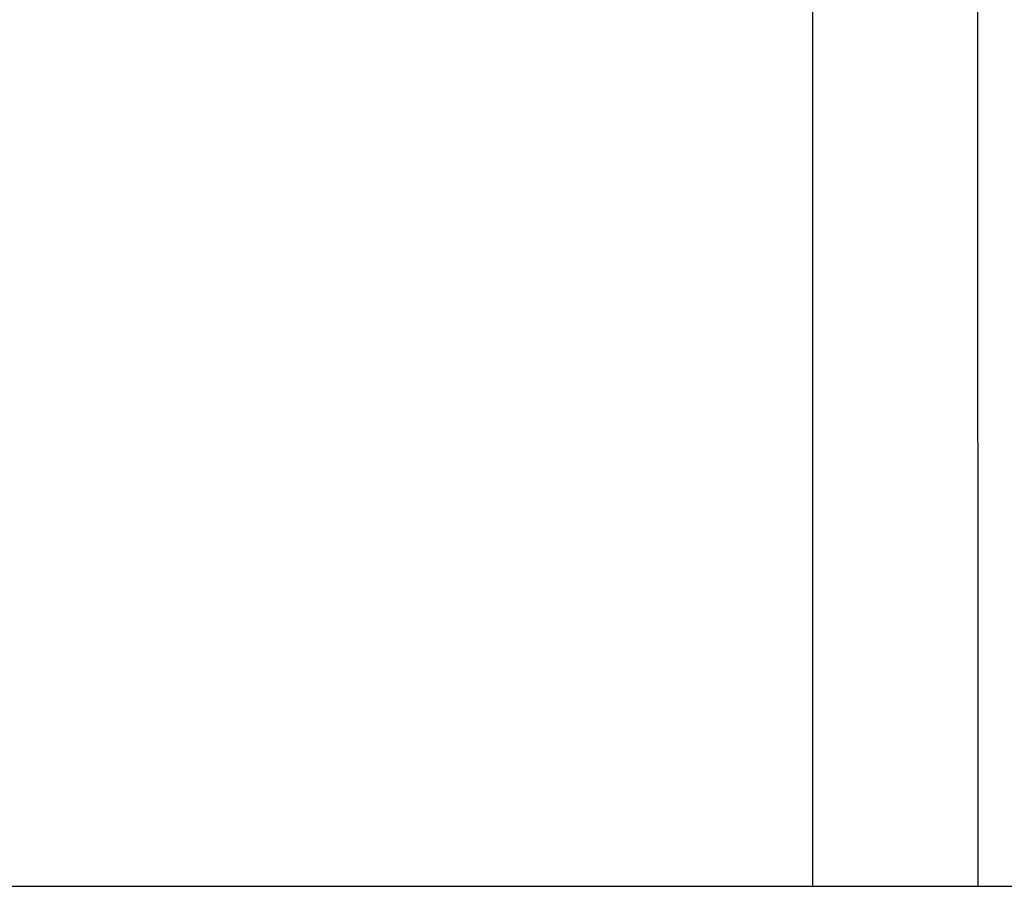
# Model space of a CAD drawing. Header units: inches. Extents: x 218.9 to 312.4, y 214.8 to 247.8.
# Tile 256 of 256: x 284.436 to 284.603, y 220.415 to 220.562. Entities that reach past the tile are written whole.
import ezdxf

# ---------------------------------------------------------------- set-up
doc = ezdxf.new("R2010")
doc.units = ezdxf.units.IN
doc.header["$LTSCALE"] = 0.25
doc.header["$MEASUREMENT"] = 0
doc.layers.add('ANNOTATIONS', color=1, linetype='Continuous')
doc.layers.add('MOTOR RH', color=7, linetype='Continuous')
doc.styles.add('ARIAL', font='arial.ttf', dxfattribs={"height": 0.09375})
doc.dimstyles.new('STANDARD$0', dxfattribs={"dimtxt": 0.09375, "dimasz": 0.09375, "dimexe": 0.03125, "dimexo": 0.046875, "dimgap": 0.09, "dimtad": 0, "dimtih": 1, "dimtoh": 1, "dimdec": 4, "dimzin": 0, "dimdsep": 46, "dimtxsty": 'ARIAL', "dimcen": 0.09, "dimadec": 0, "dimazin": 0, "dimtfac": 1, "dimtdec": 4, "dimtofl": 0, "dimtmove": 0, "dimatfit": 1, "dimfxl": 1, "dimtolj": 1, "dimtzin": 0, "dimarcsym": 0})

# ---------------------------------------------------------------- blocks, each defined once
blk = doc.blocks.new('*D130')
at = {"layer": 'ANNOTATIONS', "color": 0, "lineweight": -2, "transparency": 16777216}
for p, q in [((284.4869351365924, 223.4151129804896), (286.1127639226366, 223.4151129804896)), ((286.0815139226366, 223.3213629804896), (286.0815139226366, 222.1325429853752)), ((286.0815139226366, 220.50886282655), (286.0815139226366, 221.6976828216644)), ((284.5036851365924, 220.41511282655), (286.1127639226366, 220.41511282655))]:
    blk.add_line(p, q, dxfattribs=at)
at = {"layer": 'ANNOTATIONS', "color": 0, "transparency": 16777216}
for points in [[(286.0658889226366, 223.3213629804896), (286.0971389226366, 223.3213629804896), (286.0815139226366, 223.4151129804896)], [(286.0658889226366, 220.50886282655), (286.0971389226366, 220.50886282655), (286.0815139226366, 220.41511282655)]]:
    blk.add_solid(points, dxfattribs=at)
at = {"layer": 'defpoints', "color": 0, "transparency": 16777216}
for p in [(284.4400601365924, 223.4151129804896), (284.4568101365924, 220.41511282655), (286.0815139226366, 220.41511282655)]:
    blk.add_point(p, dxfattribs=at)
at = {"layer": 'ANNOTATIONS', "color": 0, "transparency": 16777216, "insert": (286.0815139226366, 221.9151129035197), "char_height": 0.09375, "attachment_point": 5, "style": 'ARIAL'}
blk.add_mtext('\\A1;OPENING \\PHEIGHT', dxfattribs=at)

msp = doc.modelspace()

# ---------------------------------------------------------------- linework, layer by layer
at = {"layer": 'MOTOR RH'}
for p, q in [((284.5705288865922, 223.9007378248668), (284.5704620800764, 220.4151128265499)), ((284.5978726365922, 223.9007378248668), (284.59839391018, 220.4151128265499)), ((283.7245213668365, 220.4151128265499), (284.9072476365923, 220.4151128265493))]:
    msp.add_line(p, q, dxfattribs=at)

# ---------------------------------------------------------------- dimensions: what is measured, and where the dimension line sits
at = {"layer": 'ANNOTATIONS'}
dim = msp.add_linear_dim(base=(286.0815139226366, 220.41511282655), p1=(284.4400601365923, 223.4151129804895), p2=(284.4568101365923, 220.4151128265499), angle=90, text='OPENING \\PHEIGHT', dimstyle='STANDARD$0', dxfattribs=at)
dim.commit()
dim.dimension.update_dxf_attribs({"geometry": '*D130', "text_midpoint": (286.0815139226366, 221.9151129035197)})

doc.saveas('drawing.dxf')
